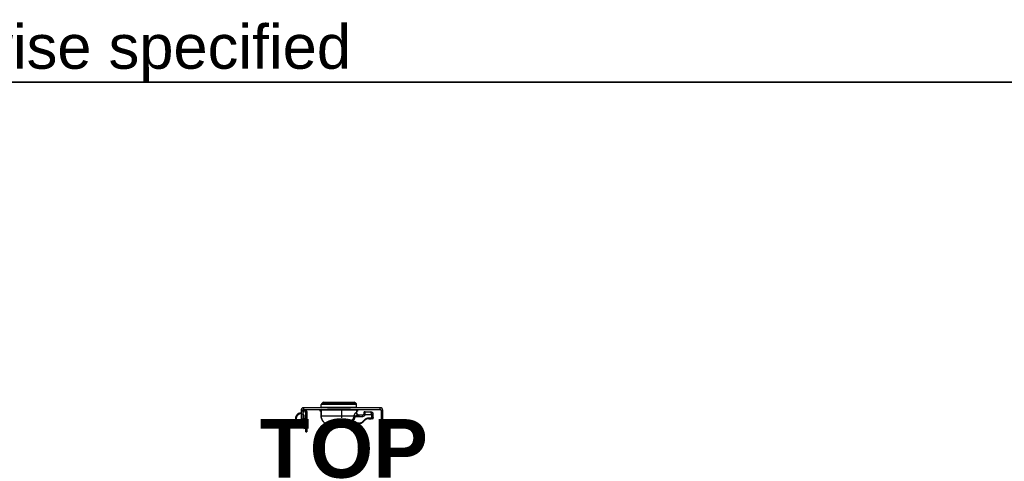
# Model space of a CAD drawing. Header units: inches. Extents: x 0 to 400, y -11 to 260.
# Tile 39 of 61: x 55 to 103, y 238 to 260. Entities that reach past the tile are written whole.
import ezdxf

# ---------------------------------------------------------------- set-up
doc = ezdxf.new("R2010")
doc.units = ezdxf.units.IN
doc.header["$LTSCALE"] = 24.005935
doc.header["$MEASUREMENT"] = 0
doc.layers.get('0').update_dxf_attribs({"lineweight": 25})
for name, color, linetype, lineweight in [('Sketch Geometry(ANSI)', 7, 'Continuous', 25), ('Symbols(ANSI)', 7, 'Continuous', 25), ('Visible Edges(ANSI)', 7, 'Continuous', 25), ('Visible Tangent Edges(ANSI)', 7, 'Continuous', 25)]:
    doc.layers.add(name, color=color, linetype=linetype, lineweight=lineweight)
doc.styles.add('Current-ANSI', font='arial.ttf')
doc.styles.add('Dimension-ANSI', font='arialbd.ttf')

# ---------------------------------------------------------------- blocks, each defined once
blk = doc.blocks.new('Datum Identifier21')
at = {"layer": 'Symbols(ANSI)', "color": 7, "linetype": 'Continuous', "lineweight": 25}
blk.add_line((2.9451, 10.0048), (2.9451, 10.0223), dxfattribs=at)
at = {"layer": 'Symbols(ANSI)', "color": 7, "insert": (2.7766, 9.8808), "char_height": 0.12, "attachment_point": 7, "style": 'Dimension-ANSI'}
blk.add_mtext('TOP', dxfattribs=at)
blk = doc.blocks.new('Borders 8_EXM - B (Inch)')
at = {"layer": 'Sketch Geometry(ANSI)', "linetype": 'Continuous', "lineweight": 35}
blk.add_line((16.3979, 10.6915), (0.5229, 10.6915), dxfattribs=at)
at = {"layer": 'Symbols(ANSI)', "color": 7, "insert": (0.5091, 10.6919), "char_height": 0.09, "attachment_point": 7, "style": 'Current-ANSI'}
blk.add_mtext('Tolerance ±1/32" unless otherwise specified', dxfattribs=at)
at = {"layer": 'Symbols(ANSI)', "color": 7, "style": 'Current-ANSI'}
blk.add_attdef('FILENAME_AND_PATH_001', (6.1601, 10.7181), '', height=0.09, dxfattribs=at)

msp = doc.modelspace()

# ---------------------------------------------------------------- linework, layer by layer
at = {"layer": 'Visible Edges(ANSI)'}
for p, q in [((69.7946, 240.9425), (71.3092, 240.9425)), ((68.6904, 240.5479), (68.6904, 240.1209)), ((68.7716, 240.5479), (68.7716, 240.1209)), ((68.7752, 240.4745), (68.8004, 240.5283)), ((68.8399, 240.5099), (68.8148, 240.456)), ((72.5818, 240.6749), (68.8174, 240.6749)), ((68.8174, 240.5937), (72.5818, 240.5937)), ((68.9341, 239.6165), (68.9341, 240.489)), ((68.9778, 240.489), (68.9778, 239.6165)), ((69.6212, 240.5937), (69.6212, 240.5272)), ((69.6651, 240.5111), (69.635, 240.5127)), ((69.6651, 240.5111), (69.6785, 240.5104)), ((69.6785, 240.5599), (69.6785, 240.2837)), ((69.6794, 240.704), (69.6794, 240.8378)), ((69.6931, 240.5745), (71.4156, 240.5745)), ((71.119, 240.5877), (69.9848, 240.5877)), ((70.4355, 240.5745), (70.4355, 240.5877)), ((70.6682, 240.5877), (70.6682, 240.5745)), ((71.4243, 240.704), (71.4243, 240.8378)), ((71.431, 240.4267), (71.431, 240.5599)), ((71.431, 240.5107), (71.4387, 240.5111)), ((71.4687, 240.5127), (71.4387, 240.5111)), ((71.4825, 240.5272), (71.4825, 240.5937)), ((71.8329, 240.4834), (72.1252, 240.4761)), ((72.6276, 240.5479), (72.6276, 240.1209)), ((72.7088, 240.1209), (72.7088, 240.5479)), ((68.6904, 239.9363), (68.6904, 240.1209)), ((68.7716, 240.1209), (68.7716, 239.9363)), ((68.8243, 239.7791), (68.788, 240.2995)), ((68.8313, 240.3044), (68.8679, 239.7821)), ((68.8551, 239.9654), (68.8667, 239.9814)), ((68.8614, 239.9877), (68.8949, 240.0157)), ((68.9233, 239.914), (68.8614, 239.9877)), ((68.8866, 240.0087), (68.891, 240.0148)), ((68.891, 240.0148), (68.8925, 240.0137)), ((68.8949, 240.0157), (68.9341, 239.9689)), ((68.9028, 240.0062), (68.9263, 239.9892)), ((68.9263, 239.9892), (68.922, 239.9833)), ((71.7152, 240.3104), (71.5081, 240.3104)), ((71.7422, 239.9806), (71.8123, 240.0507)), ((71.7733, 240.4253), (71.7733, 240.3938)), ((71.7733, 240.3938), (71.7733, 240.3686)), ((72.018, 240.1359), (72.1449, 240.1359)), ((72.2093, 240.1359), (72.1449, 240.1359)), ((72.2386, 240.3382), (72.2386, 240.3598)), ((72.2386, 240.2033), (72.2386, 240.3382)), ((72.6276, 239.9363), (72.6276, 240.1209)), ((72.7088, 240.1209), (72.7088, 239.9363)), ((68.6904, 239.9363), (68.7716, 239.9363)), ((68.7626, 239.9073), (68.7491, 239.9363)), ((68.7626, 239.9073), (68.7532, 239.903)), ((68.8325, 239.6631), (68.8243, 239.7791)), ((68.8325, 239.6631), (68.876, 239.6661)), ((68.8679, 239.7821), (68.876, 239.6661)), ((68.8956, 239.947), (68.8697, 239.9114)), ((68.9341, 239.5002), (68.9341, 239.6165)), ((68.9341, 239.5002), (68.9778, 239.5002)), ((68.9778, 239.6165), (68.9778, 239.5002)), ((70.1286, 239.8209), (70.1286, 239.8209)), ((70.1337, 239.8183), (70.2378, 239.8183)), ((70.2378, 239.8183), (70.2669, 239.8183)), ((70.2755, 239.8184), (70.2667, 239.8185)), ((70.2667, 239.8185), (70.2667, 239.8185)), ((70.2669, 239.8183), (70.2839, 239.8183)), ((70.2755, 239.8184), (70.2755, 239.8184)), ((70.8199, 239.8183), (70.2839, 239.8183)), ((70.8199, 239.8183), (70.8369, 239.8183)), ((70.8371, 239.8185), (70.8282, 239.8184)), ((70.8282, 239.8184), (70.8282, 239.8184)), ((70.8369, 239.8183), (70.866, 239.8183)), ((70.8371, 239.8185), (70.8371, 239.8185)), ((70.866, 239.8183), (70.9692, 239.8183)), ((71.0287, 239.8954), (71.5365, 239.8954)), ((72.6276, 239.9363), (72.7088, 239.9363))]:
    msp.add_line(p, q, dxfattribs=at)
at = {"layer": 'Visible Edges(ANSI)', "flags": 128}
for points in [[(69.6931, 240.5745), (69.688, 240.5735), (69.6833, 240.5707), (69.6798, 240.566), (69.6785, 240.5599)], [(69.7727, 240.5937), (69.7773, 240.5859), (69.7841, 240.5798), (69.7925, 240.5758), (69.8019, 240.5745)], [(71.3018, 240.5745), (71.3112, 240.5758), (71.3197, 240.5798), (71.3265, 240.5859), (71.331, 240.5937)], [(71.431, 240.5599), (71.4309, 240.5609), (71.4308, 240.5619), (71.4306, 240.5629), (71.4304, 240.5638), (71.4301, 240.5648), (71.4297, 240.5656), (71.4293, 240.5665), (71.4288, 240.5673), (71.4282, 240.5682), (71.4276, 240.569), (71.427, 240.5697), (71.4263, 240.5704), (71.4256, 240.571), (71.4248, 240.5716), (71.4239, 240.5721), (71.4231, 240.5726), (71.4222, 240.5731), (71.4213, 240.5734), (71.4204, 240.5737), (71.4195, 240.574), (71.4185, 240.5742), (71.4175, 240.5744), (71.4165, 240.5744), (71.4156, 240.5745)], [(69.6785, 240.2837), (69.6805, 240.2421), (69.6864, 240.2008), (69.6963, 240.1603), (69.7099, 240.1209), (69.7271, 240.083), (69.7479, 240.0466), (69.7721, 240.0124), (69.7991, 239.9806), (69.8288, 239.9514), (69.8611, 239.9249), (69.8955, 239.9013), (69.9317, 239.8808), (69.9693, 239.8633), (70.0082, 239.8488), (70.0481, 239.8373), (70.0885, 239.8287)], [(71.4943, 240.325), (71.4896, 240.3275), (71.485, 240.3304), (71.4806, 240.3334), (71.4763, 240.3366), (71.4722, 240.3399), (71.4683, 240.3432), (71.4647, 240.3467), (71.4612, 240.3504), (71.4578, 240.3544), (71.4545, 240.3585), (71.4513, 240.3629), (71.4483, 240.3674), (71.4456, 240.3719), (71.4431, 240.3765), (71.4408, 240.3811), (71.4389, 240.3857), (71.4371, 240.3905), (71.4356, 240.3956), (71.4342, 240.4007), (71.4331, 240.406), (71.4322, 240.4113), (71.4315, 240.4165), (71.4311, 240.4217), (71.431, 240.4267)], [(71.4943, 240.325), (71.4965, 240.3238), (71.4988, 240.3227), (71.5012, 240.3217), (71.5035, 240.3207), (71.5059, 240.3197), (71.5082, 240.3188), (71.5106, 240.318), (71.5131, 240.3172), (71.5155, 240.3164), (71.5181, 240.3157), (71.5207, 240.315), (71.5233, 240.3144), (71.5259, 240.3138), (71.5287, 240.3132), (71.5314, 240.3127), (71.5342, 240.3122), (71.537, 240.3118), (71.5399, 240.3115), (71.5427, 240.3111), (71.5457, 240.3109), (71.5486, 240.3107), (71.5516, 240.3105), (71.5546, 240.3104), (71.5576, 240.3104)], [(71.7733, 240.3686), (71.7733, 240.368), (71.7733, 240.3674), (71.7733, 240.3668), (71.7733, 240.3661), (71.7732, 240.3655), (71.7732, 240.3649), (71.7732, 240.3642), (71.7731, 240.3636), (71.773, 240.3629), (71.773, 240.3623), (71.7729, 240.3616), (71.7728, 240.361), (71.7727, 240.3603), (71.7726, 240.3596), (71.7725, 240.3589), (71.7724, 240.3583), (71.7723, 240.3576), (71.7721, 240.3569), (71.772, 240.3562), (71.7718, 240.3555), (71.7717, 240.3548), (71.7715, 240.3542), (71.7713, 240.3535), (71.7711, 240.3528)], [(72.2384, 240.165), (72.2385, 240.1842), (72.2386, 240.2033)], [(68.7197, 239.9363), (68.7169, 239.9353), (68.7139, 239.9343), (68.7108, 239.9333), (68.7076, 239.9323), (68.7042, 239.9314), (68.7007, 239.9304), (68.697, 239.9296), (68.6933, 239.9287), (68.6894, 239.928), (68.6855, 239.9273), (68.6816, 239.9267), (68.6776, 239.9262), (68.6736, 239.9257), (68.6696, 239.9254), (68.6654, 239.9251), (68.6611, 239.9249), (68.6567, 239.9248), (68.6523, 239.9248), (68.6478, 239.9249), (68.6432, 239.9251), (68.6387, 239.9255), (68.6341, 239.9259), (68.6295, 239.9265), (68.625, 239.9272)], [(68.6463, 239.8813), (68.6519, 239.8812), (68.6575, 239.8812), (68.6631, 239.8813), (68.6688, 239.8816), (68.6744, 239.882), (68.68, 239.8826), (68.6856, 239.8832), (68.691, 239.884), (68.6963, 239.8849), (68.7015, 239.8859), (68.7065, 239.887), (68.7113, 239.8881), (68.716, 239.8894), (68.7204, 239.8906), (68.7246, 239.8919), (68.7286, 239.8932), (68.7324, 239.8945), (68.7359, 239.8958), (68.7393, 239.897), (68.7425, 239.8983), (68.7455, 239.8996), (68.7483, 239.9008), (68.7508, 239.9019), (68.7532, 239.903)], [(70.1286, 239.8209), (70.1273, 239.8212), (70.1242, 239.8219), (70.12, 239.8228), (70.1148, 239.8238), (70.1089, 239.8249), (70.1024, 239.8262), (70.0956, 239.8274), (70.0885, 239.8287)], [(70.2394, 239.8185), (70.2421, 239.8186), (70.2483, 239.8187), (70.2568, 239.8186), (70.2667, 239.8185)], [(70.8371, 239.8185), (70.8469, 239.8186), (70.8555, 239.8187), (70.8617, 239.8186), (70.8644, 239.8185)], [(71.0154, 239.8289), (71.0082, 239.8276), (71.0012, 239.8262), (70.9946, 239.825), (70.9886, 239.8238), (70.9833, 239.8228), (70.979, 239.8219), (70.9759, 239.8212), (70.9745, 239.8209)], [(70.9786, 239.8218), (70.9855, 239.8232), (70.9943, 239.8249), (71.0045, 239.8269), (71.0154, 239.8289)], [(71.0154, 239.8289), (71.0629, 239.8393), (71.1096, 239.8539), (71.1548, 239.8726), (71.1767, 239.8835), (71.198, 239.8954)], [(71.1802, 239.8912), (71.1894, 239.8944), (71.1991, 239.8954)]]:
    msp.add_lwpolyline(points, dxfattribs=at)
at = {"layer": 'Visible Edges(ANSI)'}
for centre, radius, start, end in [((69.7946, 240.8843), 0.0582, 90, 154.1695), ((71.3092, 240.8843), 0.0582, 25.8305, 90), ((68.8174, 240.5479), 0.1271, 90, 180), ((68.8174, 240.5479), 0.0458, 90, 180), ((68.7068, 240.5064), 0.0756, 329.15566, 335), ((68.7068, 240.5064), 0.1192, 302.9766, 335), ((68.8847, 240.489), 0.0931, 0, 155), ((68.8847, 240.489), 0.0494, 0, 155), ((69.6358, 240.5272), 0.0145, 180, 267), ((69.7376, 240.8378), 0.0582, 104.29354, 180), ((69.7085, 240.704), 0.0291, 180, 270), ((69.716, 240.9223), 0.0291, 284.29354, 334.1695), ((69.9848, 240.6022), 0.0145, 216.01521, 270), ((70.3047, 240.5732), 0.0145, 5.23265, 90), ((70.7991, 240.5732), 0.0145, 90, 174.76735), ((71.119, 240.6022), 0.0145, 270, 323.98479), ((71.3877, 240.9223), 0.0291, 205.8305, 255.70646), ((71.3662, 240.8378), 0.0582, 0, 75.70646), ((71.3952, 240.704), 0.0291, 270, 0), ((71.468, 240.5272), 0.0145, 273, 0), ((71.8315, 240.4253), 0.0582, 88.5679, 180), ((72.1223, 240.3598), 0.1163, 0, 88.5679), ((72.5818, 240.5479), 0.1271, 0, 90), ((72.5818, 240.5479), 0.0458, 0, 90), ((68.7068, 240.14), 0.2908, 93.23038, 206.75501), ((68.6548, 240.1138), 0.2327, 206.75501, 267.90981), ((68.7068, 240.14), 0.2472, 93.80122, 206.75501), ((68.6548, 240.1138), 0.189, 206.75501, 260.91078), ((68.6945, 240.293), 0.0937, 92.49676, 94.59877), ((68.6945, 240.293), 0.0937, 4, 34.57379), ((68.6962, 240.295), 0.1355, 4, 55.73483), ((71.5365, 240.1862), 0.2908, 270, 315), ((71.7152, 240.3686), 0.0582, 270, 344.25476), ((72.018, 239.8451), 0.2908, 90, 135), ((72.2093, 240.165), 0.0291, 270, 0), ((68.9074, 239.884), 0.0465, 144, 184), ((68.8876, 239.8841), 0.0465, 0, 40), ((70.1337, 239.832), 0.0137, 228.06511, 270), ((70.2378, 239.8329), 0.0145, 270, 279.28386), ((70.866, 239.8329), 0.0145, 260.7158, 270), ((70.9692, 239.8329), 0.0145, 270, 310.49792)]:
    msp.add_arc(centre, radius, start, end, dxfattribs=at)
msp.add_ellipse((70.8282, 239.8213), major_axis=(-0.0597, -0.0004), ratio=0.0494495, start_param=1.4297898, end_param=1.5705323, dxfattribs=at)
at = {"layer": 'Visible Tangent Edges(ANSI)'}
for p, q in [((68.7716, 240.5479), (68.6904, 240.5479)), ((68.8174, 240.6749), (68.8174, 240.5937)), ((69.6212, 240.5272), (69.6517, 240.5256)), ((69.6517, 240.5937), (69.6517, 240.5256)), ((69.6517, 240.5256), (69.6658, 240.5256)), ((69.6651, 240.5111), (69.6658, 240.5256)), ((69.6658, 240.5256), (69.6658, 240.5937)), ((69.6785, 240.5249), (69.6658, 240.5256)), ((69.6785, 240.5599), (69.6794, 240.5599)), ((71.4243, 240.8378), (69.6794, 240.8378)), ((69.6794, 240.704), (71.4243, 240.704)), ((69.6794, 240.2837), (69.6794, 240.5599)), ((71.431, 240.5599), (69.6794, 240.5599)), ((71.3805, 240.8942), (69.7232, 240.8942)), ((69.7422, 240.9097), (71.3615, 240.9097)), ((70.3337, 240.5745), (70.3337, 240.5877)), ((70.421, 240.5877), (70.421, 240.5745)), ((70.4501, 240.5745), (70.4501, 240.5877)), ((70.6537, 240.5877), (70.6537, 240.5745)), ((70.6827, 240.5745), (70.6827, 240.5877)), ((70.77, 240.5877), (70.77, 240.5745)), ((71.4379, 240.5256), (71.431, 240.5252)), ((71.4379, 240.5937), (71.4379, 240.5256)), ((71.4379, 240.5256), (71.4387, 240.5111)), ((71.4379, 240.5256), (71.452, 240.5256)), ((71.452, 240.5256), (71.452, 240.5937)), ((71.452, 240.5256), (71.4825, 240.5272)), ((71.8346, 240.4506), (71.8329, 240.4834)), ((72.1252, 240.4761), (72.1284, 240.4517)), ((72.5818, 240.5937), (72.5818, 240.6749)), ((72.7088, 240.5479), (72.6276, 240.5479)), ((68.7716, 240.1209), (68.6904, 240.1209)), ((69.6785, 240.2837), (69.6794, 240.2837)), ((69.6794, 240.2837), (71.2899, 240.2837)), ((71.3478, 240.2523), (71.7302, 240.2523)), ((71.4018, 240.4267), (71.431, 240.4267)), ((71.7993, 240.0713), (71.7291, 240.0012)), ((72.1524, 240.165), (72.0255, 240.165)), ((72.1524, 240.3382), (72.2386, 240.3382)), ((72.1524, 240.3382), (72.1524, 240.165)), ((72.1524, 240.165), (72.2383, 240.165)), ((72.2384, 240.165), (72.2383, 240.165)), ((72.7088, 240.1209), (72.6276, 240.1209)), ((68.625, 239.9272), (68.6463, 239.8813)), ((68.8679, 239.7821), (68.8243, 239.7791)), ((68.9778, 239.6165), (68.9341, 239.6165)), ((70.0885, 239.8287), (70.0885, 239.8288)), ((70.2669, 239.8183), (70.2669, 239.8185)), ((70.2839, 239.8183), (70.2755, 239.8184)), ((70.8282, 239.8184), (70.8199, 239.8183)), ((70.8369, 239.8183), (70.8369, 239.8185)), ((71.1615, 239.88), (70.9921, 239.88)), ((71.0154, 239.829), (71.0154, 239.8289)), ((71.5441, 239.9245), (71.1195, 239.9245))]:
    msp.add_line(p, q, dxfattribs=at)
at = {"layer": 'Visible Tangent Edges(ANSI)', "flags": 128}
for points in [[(69.6794, 240.5599), (69.6794, 240.5609), (69.6795, 240.5619), (69.6797, 240.5629), (69.6799, 240.5638), (69.6802, 240.5648), (69.6805, 240.5657), (69.6809, 240.5665), (69.6813, 240.5674), (69.6818, 240.5682), (69.6824, 240.569), (69.6829, 240.5697), (69.6836, 240.5704), (69.6842, 240.571), (69.6849, 240.5716), (69.6857, 240.5722), (69.6864, 240.5726), (69.6872, 240.5731), (69.688, 240.5734), (69.6888, 240.5738), (69.6897, 240.574), (69.6905, 240.5742), (69.6914, 240.5744), (69.6923, 240.5745), (69.6931, 240.5745)], [(69.7575, 240.5937), (69.7578, 240.5928), (69.758, 240.5919), (69.7583, 240.5911), (69.7586, 240.5902), (69.7589, 240.5893), (69.7592, 240.5885), (69.7595, 240.5876), (69.7599, 240.5867), (69.7603, 240.5859), (69.7606, 240.5851), (69.7611, 240.5842), (69.7615, 240.5834), (69.7619, 240.5826), (69.7624, 240.5818), (69.7629, 240.581), (69.7634, 240.5803), (69.7639, 240.5795), (69.7644, 240.5787), (69.765, 240.578), (69.7655, 240.5773), (69.7661, 240.5766), (69.7667, 240.5759), (69.7673, 240.5752), (69.7679, 240.5745)], [(71.3358, 240.5745), (71.3364, 240.5752), (71.337, 240.5759), (71.3376, 240.5766), (71.3382, 240.5773), (71.3388, 240.578), (71.3393, 240.5787), (71.3398, 240.5795), (71.3404, 240.5803), (71.3409, 240.581), (71.3413, 240.5818), (71.3418, 240.5826), (71.3422, 240.5834), (71.3427, 240.5842), (71.3431, 240.5851), (71.3435, 240.5859), (71.3439, 240.5867), (71.3442, 240.5876), (71.3446, 240.5885), (71.3449, 240.5893), (71.3452, 240.5902), (71.3455, 240.5911), (71.3457, 240.5919), (71.346, 240.5928), (71.3462, 240.5937)], [(72.1284, 240.4517), (72.1161, 240.4517), (72.1039, 240.4516), (72.0917, 240.4516), (72.0794, 240.4515), (72.0672, 240.4515), (72.055, 240.4514), (72.0427, 240.4514), (72.0305, 240.4513), (72.0182, 240.4513), (72.006, 240.4512), (71.9938, 240.4512), (71.9815, 240.4511), (71.9693, 240.4511), (71.957, 240.451), (71.9448, 240.451), (71.9325, 240.4509), (71.9203, 240.4509), (71.9081, 240.4508), (71.8958, 240.4508), (71.8836, 240.4507), (71.8713, 240.4507), (71.8591, 240.4507), (71.8468, 240.4506), (71.8346, 240.4506)], [(71.844, 240.4001), (71.8438, 240.4033), (71.8435, 240.4064), (71.8432, 240.4094), (71.8428, 240.4123), (71.8425, 240.4152), (71.8422, 240.4179), (71.8418, 240.4206), (71.8415, 240.4232), (71.8411, 240.4257), (71.8407, 240.4281), (71.8403, 240.4304), (71.8399, 240.4326), (71.8395, 240.4347), (71.8391, 240.4367), (71.8387, 240.4386), (71.8382, 240.4403), (71.8378, 240.442), (71.8374, 240.4436), (71.8369, 240.445), (71.8365, 240.4464), (71.836, 240.4476), (71.8355, 240.4487), (71.8351, 240.4497), (71.8346, 240.4506)], [(70.0885, 239.8288), (70.0616, 239.8343), (70.0348, 239.841), (70.0083, 239.8491), (69.9823, 239.8584), (69.9568, 239.8691), (69.9319, 239.8811), (69.9076, 239.8945), (69.8841, 239.9093), (69.8614, 239.9253), (69.8397, 239.9427), (69.8191, 239.9613), (69.7995, 239.9811), (69.7812, 240.002), (69.7642, 240.024), (69.7486, 240.047), (69.7343, 240.071), (69.7217, 240.0958), (69.7106, 240.1213), (69.7012, 240.1475), (69.6934, 240.1741), (69.6873, 240.2011), (69.6829, 240.2284), (69.6803, 240.256), (69.6794, 240.2837)], [(71.0903, 239.9963), (71.078, 239.99), (71.0656, 239.9836), (71.053, 239.9773), (71.0403, 239.971), (71.0275, 239.9647), (71.0146, 239.9585), (71.0018, 239.9524), (70.9889, 239.9463), (70.976, 239.9401), (70.9632, 239.934), (70.9504, 239.9278), (70.9371, 239.9209), (70.9245, 239.9137), (70.9144, 239.9064), (70.9086, 239.8996), (70.9088, 239.8936), (70.915, 239.889), (70.9237, 239.8858), (70.9341, 239.8836), (70.9454, 239.8822), (70.957, 239.8813), (70.9686, 239.8805), (70.9803, 239.8801), (70.9921, 239.88)], [(71.2862, 240.2585), (71.2845, 240.2447), (71.2822, 240.2309), (71.2792, 240.2172), (71.2755, 240.2036), (71.2711, 240.1903), (71.2661, 240.1771), (71.2605, 240.1642), (71.2543, 240.1516), (71.2474, 240.1392), (71.24, 240.1272), (71.2321, 240.1155), (71.2237, 240.1041), (71.2148, 240.0931), (71.2054, 240.0825), (71.1955, 240.0722), (71.1852, 240.0622), (71.1745, 240.0527), (71.1634, 240.0435), (71.152, 240.0346), (71.1402, 240.0262), (71.1281, 240.0182), (71.1158, 240.0105), (71.1032, 240.0032), (71.0903, 239.9963)], [(71.1195, 239.9245), (71.1342, 239.9331), (71.1487, 239.9422), (71.163, 239.9518), (71.1769, 239.9618), (71.1906, 239.9724), (71.2039, 239.9834), (71.2168, 239.9949), (71.2292, 240.0069), (71.2412, 240.0193), (71.2527, 240.0322), (71.2637, 240.0455), (71.2742, 240.0593), (71.2841, 240.0735), (71.2934, 240.0881), (71.3021, 240.1031), (71.3101, 240.1185), (71.3175, 240.1343), (71.3241, 240.1505), (71.33, 240.1669), (71.3351, 240.1836), (71.3395, 240.2005), (71.3431, 240.2177), (71.3459, 240.2349), (71.3478, 240.2523)], [(71.2899, 240.2837), (71.2897, 240.2826), (71.2895, 240.2816), (71.2893, 240.2806), (71.2891, 240.2796), (71.2889, 240.2785), (71.2887, 240.2775), (71.2885, 240.2764), (71.2883, 240.2754), (71.2882, 240.2744), (71.288, 240.2733), (71.2878, 240.2723), (71.2877, 240.2712), (71.2875, 240.2702), (71.2874, 240.2691), (71.2872, 240.2681), (71.2871, 240.267), (71.287, 240.2659), (71.2868, 240.2649), (71.2867, 240.2638), (71.2866, 240.2628), (71.2865, 240.2617), (71.2864, 240.2607), (71.2863, 240.2596), (71.2862, 240.2585)], [(71.4018, 240.4267), (71.3972, 240.4265), (71.3925, 240.4257), (71.3877, 240.4244), (71.3827, 240.4225), (71.3777, 240.4202), (71.3726, 240.4174), (71.3675, 240.4141), (71.3623, 240.4104), (71.357, 240.4061), (71.3518, 240.4015), (71.3465, 240.3963), (71.3412, 240.3907), (71.336, 240.3846), (71.3308, 240.3781), (71.3257, 240.371), (71.3206, 240.3635), (71.3158, 240.3554), (71.311, 240.3468), (71.3066, 240.3377), (71.3024, 240.328), (71.2985, 240.3177), (71.2951, 240.3069), (71.2922, 240.2955), (71.2899, 240.2837)], [(71.3478, 240.2523), (71.3479, 240.2527), (71.348, 240.2531), (71.3482, 240.2536), (71.3483, 240.254), (71.3484, 240.2545), (71.3486, 240.2549), (71.3488, 240.2553), (71.3489, 240.2558), (71.3491, 240.2562), (71.3493, 240.2567), (71.3495, 240.2571), (71.3497, 240.2575), (71.3499, 240.258), (71.3501, 240.2584), (71.3503, 240.2588), (71.3505, 240.2593), (71.3507, 240.2597), (71.351, 240.2601), (71.3512, 240.2606), (71.3515, 240.261), (71.3517, 240.2614), (71.352, 240.2619), (71.3522, 240.2623), (71.3525, 240.2627)], [(71.3525, 240.2627), (71.3555, 240.2667), (71.3594, 240.2705), (71.3639, 240.2741), (71.369, 240.2775), (71.3746, 240.2807), (71.3806, 240.2838), (71.387, 240.2866), (71.3935, 240.2893), (71.4003, 240.2918), (71.4073, 240.2942), (71.4144, 240.2964), (71.4215, 240.2984), (71.4288, 240.3003), (71.4361, 240.302), (71.4435, 240.3035), (71.4508, 240.305), (71.4582, 240.3062), (71.4655, 240.3073), (71.4728, 240.3082), (71.48, 240.309), (71.4872, 240.3096), (71.4942, 240.3101), (71.5012, 240.3103), (71.5081, 240.3104)], [(71.8422, 240.337), (71.8425, 240.3397), (71.8429, 240.3425), (71.8432, 240.3452), (71.8435, 240.3479), (71.8437, 240.3507), (71.844, 240.3534), (71.8442, 240.3562), (71.8444, 240.3589), (71.8445, 240.3616), (71.8447, 240.3643), (71.8448, 240.367), (71.8449, 240.3697), (71.8449, 240.3723), (71.845, 240.375), (71.845, 240.3776), (71.845, 240.3802), (71.8449, 240.3828), (71.8449, 240.3854), (71.8448, 240.3879), (71.8447, 240.3904), (71.8445, 240.3929), (71.8444, 240.3953), (71.8442, 240.3977), (71.844, 240.4001)], [(71.8422, 240.337), (71.8551, 240.3371), (71.868, 240.3371), (71.8809, 240.3371), (71.8939, 240.3372), (71.9068, 240.3372), (71.9197, 240.3373), (71.9327, 240.3373), (71.9456, 240.3374), (71.9585, 240.3374), (71.9714, 240.3375), (71.9844, 240.3375), (71.9973, 240.3376), (72.0102, 240.3376), (72.0231, 240.3377), (72.0361, 240.3377), (72.049, 240.3378), (72.0619, 240.3378), (72.0748, 240.3379), (72.0878, 240.3379), (72.1007, 240.338), (72.1136, 240.3381), (72.1266, 240.3381), (72.1395, 240.3382), (72.1524, 240.3382)], [(72.2386, 240.2033), (72.2386, 240.2018), (72.2386, 240.2003), (72.2386, 240.1987), (72.2386, 240.1972), (72.2386, 240.1956), (72.2386, 240.194), (72.2386, 240.1925), (72.2385, 240.1909), (72.2385, 240.1893), (72.2385, 240.1877), (72.2385, 240.1861), (72.2385, 240.1845), (72.2384, 240.1829), (72.2384, 240.1813), (72.2384, 240.1796), (72.2384, 240.178), (72.2383, 240.1764), (72.2383, 240.1748), (72.2383, 240.1731), (72.2383, 240.1715), (72.2383, 240.1699), (72.2383, 240.1683), (72.2383, 240.1666), (72.2383, 240.165)], [(70.1328, 239.8198), (70.1326, 239.82), (70.1323, 239.8201), (70.1318, 239.8203), (70.1311, 239.8205), (70.1302, 239.8207), (70.1292, 239.821), (70.1279, 239.8212), (70.1265, 239.8215), (70.125, 239.8219), (70.1233, 239.8222), (70.1214, 239.8226), (70.1194, 239.823), (70.1173, 239.8234), (70.1151, 239.8238), (70.1128, 239.8243), (70.1103, 239.8247), (70.1078, 239.8252), (70.1052, 239.8257), (70.1025, 239.8262), (70.0998, 239.8268), (70.097, 239.8273), (70.0942, 239.8278), (70.0914, 239.8283), (70.0885, 239.8288)], [(70.1337, 239.8183), (70.1336, 239.8183), (70.1336, 239.8184), (70.1336, 239.8184), (70.1335, 239.8184), (70.1335, 239.8184), (70.1334, 239.8184), (70.1334, 239.8185), (70.1334, 239.8185), (70.1333, 239.8185), (70.1333, 239.8186), (70.1333, 239.8186), (70.1332, 239.8187), (70.1332, 239.8187), (70.1331, 239.8188), (70.1331, 239.8189), (70.1331, 239.819), (70.133, 239.819), (70.133, 239.8191), (70.133, 239.8192), (70.1329, 239.8193), (70.1329, 239.8194), (70.1328, 239.8196), (70.1328, 239.8197), (70.1328, 239.8198)], [(70.2667, 239.8185), (70.2647, 239.8185), (70.2628, 239.8185), (70.2609, 239.8186), (70.259, 239.8186), (70.2572, 239.8186), (70.2554, 239.8186), (70.2537, 239.8186), (70.252, 239.8186), (70.2504, 239.8187), (70.2488, 239.8187), (70.2473, 239.8187), (70.246, 239.8187), (70.2447, 239.8186), (70.2434, 239.8186), (70.2423, 239.8186), (70.2413, 239.8186), (70.2405, 239.8186), (70.2397, 239.8185), (70.2391, 239.8185), (70.2385, 239.8185), (70.2381, 239.8185), (70.2378, 239.8184), (70.2377, 239.8184), (70.2376, 239.8184)], [(70.2376, 239.8184), (70.2376, 239.8184), (70.2377, 239.8184), (70.2377, 239.8184), (70.2377, 239.8184), (70.2377, 239.8184), (70.2377, 239.8184), (70.2377, 239.8184), (70.2377, 239.8184), (70.2377, 239.8184), (70.2377, 239.8184), (70.2377, 239.8184), (70.2377, 239.8184), (70.2377, 239.8184), (70.2377, 239.8184), (70.2377, 239.8184), (70.2377, 239.8184), (70.2377, 239.8183), (70.2377, 239.8183), (70.2377, 239.8183), (70.2378, 239.8183), (70.2378, 239.8183), (70.2378, 239.8183), (70.2378, 239.8183), (70.2378, 239.8183)], [(70.8661, 239.8184), (70.8661, 239.8184), (70.8659, 239.8184), (70.8656, 239.8185), (70.8652, 239.8185), (70.8647, 239.8185), (70.864, 239.8185), (70.8633, 239.8186), (70.8624, 239.8186), (70.8614, 239.8186), (70.8603, 239.8186), (70.8591, 239.8186), (70.8578, 239.8187), (70.8564, 239.8187), (70.8549, 239.8187), (70.8534, 239.8187), (70.8517, 239.8186), (70.8501, 239.8186), (70.8483, 239.8186), (70.8465, 239.8186), (70.8447, 239.8186), (70.8428, 239.8186), (70.8409, 239.8185), (70.839, 239.8185), (70.8371, 239.8185)], [(70.866, 239.8183), (70.866, 239.8183), (70.866, 239.8183), (70.866, 239.8183), (70.866, 239.8183), (70.866, 239.8183), (70.866, 239.8183), (70.866, 239.8183), (70.866, 239.8184), (70.866, 239.8184), (70.866, 239.8184), (70.866, 239.8184), (70.866, 239.8184), (70.866, 239.8184), (70.866, 239.8184), (70.866, 239.8184), (70.866, 239.8184), (70.866, 239.8184), (70.8661, 239.8184), (70.8661, 239.8184), (70.8661, 239.8184), (70.8661, 239.8184), (70.8661, 239.8184), (70.8661, 239.8184), (70.8661, 239.8184)], [(71.0287, 239.8954), (71.0145, 239.8954), (71.0004, 239.8955), (70.9864, 239.8957), (70.9725, 239.896), (70.9587, 239.8963), (70.9459, 239.8969), (70.9347, 239.8977), (70.9262, 239.8988), (70.9241, 239.9003), (70.9289, 239.902), (70.9386, 239.9038), (70.9513, 239.9056), (70.9651, 239.9074), (70.9787, 239.9089), (70.9923, 239.9104), (71.0062, 239.912), (71.0203, 239.9135), (71.0344, 239.915), (71.0486, 239.9166), (71.0628, 239.9182), (71.0771, 239.9197), (71.0913, 239.9213), (71.1054, 239.9229), (71.1195, 239.9245)], [(70.9701, 239.8198), (70.9701, 239.8196), (70.9701, 239.8195), (70.97, 239.8194), (70.97, 239.8193), (70.9699, 239.8192), (70.9699, 239.8191), (70.9699, 239.819), (70.9698, 239.8189), (70.9698, 239.8189), (70.9697, 239.8188), (70.9697, 239.8187), (70.9697, 239.8187), (70.9696, 239.8186), (70.9696, 239.8186), (70.9695, 239.8185), (70.9695, 239.8185), (70.9695, 239.8184), (70.9694, 239.8184), (70.9694, 239.8184), (70.9693, 239.8184), (70.9693, 239.8184), (70.9693, 239.8184), (70.9692, 239.8183), (70.9692, 239.8183)], [(71.0154, 239.829), (71.0125, 239.8284), (71.0096, 239.8279), (71.0067, 239.8274), (71.0039, 239.8268), (71.0011, 239.8263), (70.9983, 239.8258), (70.9957, 239.8253), (70.9931, 239.8248), (70.9906, 239.8243), (70.9882, 239.8238), (70.9859, 239.8234), (70.9838, 239.823), (70.9818, 239.8226), (70.9799, 239.8222), (70.9781, 239.8218), (70.9765, 239.8215), (70.9751, 239.8212), (70.9738, 239.8209), (70.9728, 239.8207), (70.9719, 239.8204), (70.9711, 239.8202), (70.9706, 239.8201), (70.9703, 239.8199), (70.9701, 239.8198)], [(71.197, 239.8954), (71.19, 239.8913), (71.183, 239.8873), (71.1759, 239.8835), (71.1687, 239.8798), (71.1614, 239.8761), (71.1541, 239.8726), (71.1467, 239.8692), (71.1393, 239.866), (71.1318, 239.8628), (71.1243, 239.8597), (71.1167, 239.8568), (71.1091, 239.854), (71.1014, 239.8513), (71.0937, 239.8487), (71.086, 239.8462), (71.0782, 239.8438), (71.0704, 239.8416), (71.0626, 239.8395), (71.0548, 239.8374), (71.0469, 239.8355), (71.039, 239.8337), (71.0312, 239.832), (71.0233, 239.8304), (71.0154, 239.829)], [(71.1991, 239.8954), (71.1974, 239.8954), (71.1956, 239.8953), (71.1939, 239.8952), (71.1921, 239.895), (71.1904, 239.8947), (71.1887, 239.8944), (71.1871, 239.894), (71.1854, 239.8936), (71.1838, 239.8932), (71.1822, 239.8926), (71.1806, 239.8921), (71.179, 239.8914), (71.1774, 239.8908), (71.1759, 239.89), (71.1743, 239.8892), (71.1728, 239.8884), (71.1713, 239.8875), (71.1699, 239.8866), (71.1684, 239.8856), (71.167, 239.8846), (71.1656, 239.8835), (71.1642, 239.8824), (71.1628, 239.8812), (71.1615, 239.88)], [(71.1954, 239.8953), (71.194, 239.8946), (71.1926, 239.8939), (71.1912, 239.8932), (71.1898, 239.8926), (71.1884, 239.8919), (71.187, 239.8912), (71.1856, 239.8906), (71.1842, 239.8899), (71.1828, 239.8893), (71.1814, 239.8886), (71.18, 239.888), (71.1786, 239.8873), (71.1771, 239.8867), (71.1757, 239.8861), (71.1743, 239.8855), (71.1729, 239.8848), (71.1715, 239.8842), (71.17, 239.8836), (71.1686, 239.883), (71.1672, 239.8824), (71.1658, 239.8818), (71.1643, 239.8812), (71.1629, 239.8806), (71.1615, 239.88)], [(71.1615, 239.88), (71.1622, 239.8806), (71.1629, 239.8811), (71.1637, 239.8816), (71.1645, 239.8822), (71.1652, 239.8827), (71.166, 239.8832), (71.1667, 239.8837), (71.1675, 239.8842), (71.1683, 239.8847), (71.1691, 239.8852), (71.1698, 239.8857), (71.1706, 239.8862), (71.1714, 239.8866), (71.1722, 239.8871), (71.173, 239.8875), (71.1738, 239.888), (71.1746, 239.8884), (71.1754, 239.8888), (71.1762, 239.8893), (71.177, 239.8897), (71.1778, 239.8901), (71.1786, 239.8905), (71.1794, 239.8909), (71.1802, 239.8912)]]:
    msp.add_lwpolyline(points, dxfattribs=at)
at = {"layer": 'Visible Tangent Edges(ANSI)'}
for centre, radius, start, end in [((71.5441, 240.1862), 0.2617, 270, 315), ((71.7302, 240.3686), 0.1163, 270, 344.25476), ((72.0255, 239.8451), 0.3199, 90, 135)]:
    msp.add_arc(centre, radius, start, end, dxfattribs=at)
for centre, major_axis, ratio, start_param, end_param in [((69.6658, 240.5256), (-0.0008, -0.0145), 0.9671269, 4.7630306, 6.2831853), ((71.4379, 240.5256), (0.0008, -0.0145), 0.9671269, 0, 1.5201547), ((71.8315, 240.3938), (-0.0582, 0), 0.9771309, 4.6587425, 6.2831853), ((72.1223, 240.3382), (0.1163, 0), 0.9772151, 0, 1.5184772), ((72.1223, 240.3382), (-0.0005, 0.1163), 0.2588165, 4.7111957, 6.0619469), ((71.1496, 239.9245), (-0.0572, 0.1013), 0.2271817, 0.6628209, 1.4431214), ((71.3779, 240.2523), (-0.1159, 0.01), 0.0230845, 0.6596787, 1.3099936), ((71.3821, 240.2837), (-0.1144, 0.021), 0.2284348, 0.6760831, 1.3510555), ((71.5081, 240.4267), (0, -0.1163), 0.9133239, 4.712389, 6.2831853), ((71.7152, 240.2523), (0, 0.0582), 0.258819, 4.712389, 6.2831853), ((71.7216, 240.0012), (0.0206, -0.0206), 0.1861568, 0, 1.3867463), ((71.8271, 240.337), (-0.056, 0.0158), 0.0725194, 4.4606303, 6.2831853), ((71.8315, 240.3686), (-0.0582, 0), 0.555413, 4.4949095, 6.2831853), ((71.7918, 240.0713), (0.0206, -0.0206), 0.1861568, 0, 1.3867463), ((72.018, 240.165), (0, -0.0291), 0.258819, 0, 1.5707963), ((72.1449, 240.165), (0, -0.0291), 0.258819, 0, 1.5707963), ((72.2093, 240.165), (0, -0.0291), 0.9969566, 0, 1.5707963), ((70.1337, 239.8334), (-0.0136, 0.0009), 0.9990435, 1.190486, 1.5707963), ((70.2378, 239.8329), (0.0145, -0.0001), 0.9999445, 4.712389, 4.8529567), ((70.866, 239.8329), (0.0144, -0.0019), 0.9999464, 4.712389, 4.8529877), ((70.9692, 239.8343), (-0.0132, -0.0062), 0.9994037, 1.1973907, 1.5707963), ((71.0287, 239.7791), (0, 0.1163), 0.631855, 0, 0.520642), ((71.5365, 239.9245), (0, -0.0291), 0.258819, 0, 1.5707963)]:
    msp.add_ellipse(centre, major_axis=major_axis, ratio=ratio, start_param=start_param, end_param=end_param, dxfattribs=at)

# ---------------------------------------------------------------- block references
at = {"xscale": 24.0059345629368, "yscale": 24.0059345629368, "zscale": 24.0059345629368}
msp.add_blockref('Borders 8_EXM - B (Inch)', (0, 0), dxfattribs=at)
at = {"layer": 'Symbols(ANSI)', "xscale": 24.0059345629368, "yscale": 24.0059345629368, "zscale": 24.0059345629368}
msp.add_blockref('Datum Identifier21', (0, 0), dxfattribs=at)

doc.saveas('drawing.dxf')
